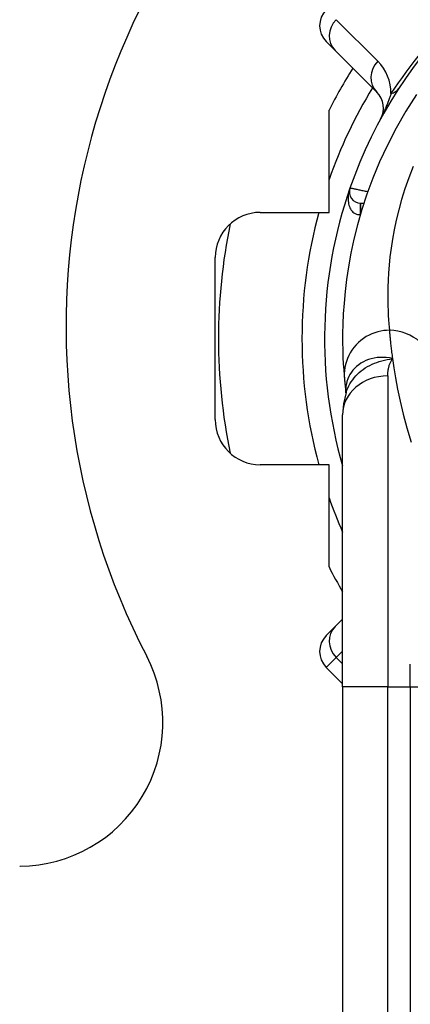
# Model space of a CAD drawing. Header units: inches. Extents: x 5 to 160, y 9 to 87.
# Tile 35 of 203: x 19.024 to 19.364, y 21.717 to 22.575. Entities that reach past the tile are written whole.
import ezdxf

# ---------------------------------------------------------------- set-up
doc = ezdxf.new("R2010")
doc.units = ezdxf.units.IN
doc.header["$MEASUREMENT"] = 0
doc.layers.add('Visible Edges(ANSI)', color=7, linetype='Continuous', lineweight=25)
doc.layers.add('Visible Tangent Edges(ANSI)', color=7, linetype='Continuous', lineweight=25)

msp = doc.modelspace()

# ---------------------------------------------------------------- linework, layer by layer
at = {"layer": 'Visible Edges(ANSI)'}
for p, q in [((19.29896, 22.54816), (19.29115, 22.55598)), ((19.29896, 22.54816), (19.33517, 22.51196)), ((19.29358, 22.40708), (19.29358, 22.49612)), ((19.32108, 22.41519), (19.32401, 22.41519)), ((19.23362, 22.40708), (19.29358, 22.40708)), ((19.19425, 22.22645), (19.19425, 22.36771)), ((19.30831, 22.24982), (19.30831, 22.24977)), ((19.30539, 21.99339), (19.30539, 22.23065)), ((19.29358, 22.18708), (19.23362, 22.18708)), ((19.29358, 22.09803), (19.29358, 22.18708)), ((19.30539, 22.05241), (19.29896, 22.04599)), ((19.29115, 22.03818), (19.29896, 22.04599)), ((19.29115, 22.01034), (19.30539, 21.9961)), ((19.30539, 21.99339), (19.30539, 21.34432))]:
    msp.add_line(p, q, dxfattribs=at)
at = {"layer": 'Visible Edges(ANSI)', "flags": 128}
for points in [[(19.36986, 22.51001), (19.36049, 22.49523), (19.35203, 22.48046), (19.34445, 22.46578), (19.33772, 22.45127), (19.3318, 22.43701), (19.32666, 22.42309), (19.32223, 22.40953), (19.31845, 22.39638), (19.31528, 22.38368), (19.31267, 22.37147), (19.31054, 22.35978), (19.30886, 22.34862), (19.30758, 22.33802), (19.30663, 22.328), (19.30599, 22.31857), (19.3056, 22.30974), (19.30541, 22.30152), (19.3054, 22.29392), (19.30552, 22.28696), (19.30574, 22.28064), (19.30603, 22.27495), (19.30635, 22.26992), (19.30668, 22.26554), (19.30701, 22.26182)], [(19.30701, 22.26182), (19.30704, 22.26148), (19.30707, 22.26113), (19.30711, 22.26076), (19.30715, 22.26038), (19.30718, 22.25998), (19.30722, 22.25957), (19.30727, 22.25914), (19.30731, 22.25871), (19.30736, 22.25825), (19.3074, 22.25779), (19.30745, 22.25731), (19.30751, 22.25681), (19.30756, 22.25631), (19.30762, 22.25578), (19.30767, 22.25525), (19.30773, 22.2547), (19.3078, 22.25414), (19.30786, 22.25356), (19.30793, 22.25297), (19.308, 22.25237), (19.30807, 22.25175), (19.30815, 22.25112), (19.30823, 22.25048), (19.30831, 22.24982)], [(19.30841, 22.25007), (19.30609, 22.24019), (19.30539, 22.23065)]]:
    msp.add_lwpolyline(points, dxfattribs=at)
at = {"layer": 'Visible Edges(ANSI)'}
for centre, radius, start, end in [((19.68925, 22.30808), 0.625, 332.56126, 207.43874), ((19.68925, 22.29708), 0.39961, 106.35177, 160.83542), ((19.30507, 22.5699), 0.01969, 135, 225), ((19.68925, 22.29708), 0.44291, 147.83959, 153.29515), ((19.32125, 22.49804), 0.01969, 331.3611, 45), ((19.68925, 22.29708), 0.39961, 160.83542, 196.1388), ((19.32108, 22.42503), 0.00984, 160.83542, 270), ((19.23362, 22.36771), 0.03937, 90, 180), ((19.68925, 22.29708), 0.49213, 168.27724, 191.72276), ((19.23362, 22.22645), 0.03937, 180, 270), ((19.68925, 22.29708), 0.44291, 206.70485, 209.92643), ((19.30507, 22.02426), 0.01969, 135, 225), ((19.02337, 21.96235), 0.12528, 270.38304, 27.43874), ((19.02383, 21.96208), 0.125, 270, 270.17661)]:
    msp.add_arc(centre, radius, start, end, dxfattribs=at)
at = {"layer": 'Visible Tangent Edges(ANSI)'}
for p, q in [((19.33604, 22.53893), (19.29983, 22.57513)), ((19.32097, 22.40535), (19.32103, 22.41519)), ((19.32108, 22.41519), (19.32108, 22.40572)), ((19.34476, 22.26454), (19.34476, 21.99339)), ((19.29983, 22.01902), (19.30539, 22.02457)), ((19.29983, 22.01902), (19.29115, 22.01034)), ((19.30539, 22.01347), (19.29983, 22.01902)), ((19.36444, 21.99339), (19.36444, 22.01304)), ((19.34476, 21.99339), (19.30539, 21.99339)), ((19.34476, 21.34432), (19.34476, 21.99339)), ((19.34476, 21.99339), (19.36444, 21.99339)), ((19.36444, 21.99339), (19.38413, 21.99339)), ((19.36444, 21.99339), (19.36444, 21.34432))]:
    msp.add_line(p, q, dxfattribs=at)
at = {"layer": 'Visible Tangent Edges(ANSI)', "flags": 128}
for points in [[(19.34757, 22.51064), (19.34732, 22.50991), (19.34707, 22.50917), (19.34681, 22.50842), (19.34655, 22.50766), (19.34627, 22.50689), (19.34599, 22.5061), (19.3457, 22.50531), (19.34541, 22.50451), (19.3451, 22.5037), (19.34479, 22.50288), (19.34447, 22.50204), (19.34414, 22.5012), (19.3438, 22.50034), (19.34345, 22.49947), (19.34309, 22.49857), (19.34271, 22.49767), (19.34232, 22.49674), (19.34192, 22.49578), (19.34149, 22.4948), (19.34104, 22.49379), (19.34056, 22.49273), (19.34004, 22.4916), (19.33943, 22.49035), (19.33853, 22.4886)], [(19.36679, 22.44717), (19.36304, 22.43735), (19.35973, 22.42774), (19.35683, 22.41835), (19.35433, 22.40923), (19.35219, 22.40039), (19.35039, 22.39187), (19.3489, 22.38368), (19.34769, 22.37584), (19.34673, 22.36834), (19.34599, 22.3612), (19.34545, 22.35441), (19.34508, 22.34797), (19.34486, 22.34189), (19.34477, 22.33618), (19.34477, 22.33083), (19.34486, 22.32586), (19.34502, 22.32128), (19.34523, 22.31709), (19.34546, 22.31329), (19.34571, 22.3099), (19.34597, 22.3069), (19.34621, 22.3043)], [(19.31179, 22.42826), (19.3114, 22.42706), (19.31106, 22.42583), (19.31077, 22.4246), (19.31054, 22.42335), (19.31037, 22.42209), (19.31025, 22.42084), (19.3102, 22.41959), (19.31021, 22.41834), (19.31028, 22.41709), (19.31042, 22.41586), (19.31063, 22.41464), (19.31092, 22.41345), (19.31129, 22.4123), (19.31173, 22.41118), (19.31227, 22.41011), (19.31289, 22.40911), (19.31361, 22.40818), (19.31441, 22.40735), (19.31531, 22.40663), (19.31631, 22.40604), (19.31738, 22.40561), (19.31853, 22.40534), (19.31974, 22.40525), (19.32097, 22.40535)], [(19.32734, 22.42503), (19.32636, 22.42524), (19.32537, 22.42544), (19.32439, 22.42565), (19.32342, 22.42585), (19.32247, 22.42605), (19.32154, 22.42625), (19.32063, 22.42644), (19.31974, 22.42662), (19.31888, 22.4268), (19.31805, 22.42697), (19.31726, 22.42714), (19.31651, 22.42729), (19.3158, 22.42744), (19.31514, 22.42757), (19.31453, 22.4277), (19.31397, 22.42781), (19.31347, 22.42792), (19.31304, 22.42801), (19.31266, 22.42808), (19.31235, 22.42815), (19.31211, 22.4282), (19.31193, 22.42823), (19.31182, 22.42825), (19.31179, 22.42826)], [(19.34621, 22.3043), (19.34376, 22.30422), (19.34125, 22.30398), (19.33871, 22.30357), (19.33614, 22.30298), (19.33356, 22.30221), (19.331, 22.30125), (19.32848, 22.30009), (19.32601, 22.29875), (19.32363, 22.29722), (19.32134, 22.2955), (19.31917, 22.29362), (19.31714, 22.29158), (19.31527, 22.28939), (19.31357, 22.28709), (19.31206, 22.28468), (19.31073, 22.28219), (19.30961, 22.27964), (19.30868, 22.27705), (19.30794, 22.27445), (19.3074, 22.27185), (19.30705, 22.26927), (19.30687, 22.26673), (19.30686, 22.26424), (19.30701, 22.26182)], [(19.34621, 22.3043), (19.34626, 22.30372), (19.34631, 22.30309), (19.34637, 22.30243), (19.34643, 22.30172), (19.34649, 22.30098), (19.34656, 22.3002), (19.34663, 22.29938), (19.34671, 22.29852), (19.3468, 22.29762), (19.34689, 22.29668), (19.34698, 22.29571), (19.34709, 22.29469), (19.34719, 22.29364), (19.34731, 22.29255), (19.34743, 22.29143), (19.34756, 22.29026), (19.3477, 22.28906), (19.34785, 22.28782), (19.348, 22.28654), (19.34816, 22.28523), (19.34833, 22.28388), (19.34851, 22.28249), (19.3487, 22.28107), (19.3489, 22.27961)], [(19.3489, 22.27961), (19.34616, 22.28018), (19.34344, 22.28055), (19.34074, 22.28072), (19.33808, 22.2807), (19.33547, 22.28049), (19.33292, 22.28009), (19.33044, 22.27952), (19.32804, 22.27879), (19.32573, 22.27788), (19.32353, 22.27683), (19.32144, 22.27562), (19.31948, 22.27428), (19.31765, 22.27281), (19.31596, 22.27122), (19.31442, 22.26952), (19.31304, 22.26772), (19.31182, 22.26583), (19.31077, 22.26387), (19.3099, 22.26185), (19.3092, 22.25976), (19.30868, 22.25763), (19.30834, 22.25546), (19.30818, 22.25328), (19.30821, 22.2511)], [(19.30841, 22.25007), (19.3091, 22.25202), (19.3099, 22.25394), (19.31082, 22.25582), (19.31184, 22.25765), (19.31296, 22.25944), (19.31418, 22.26117), (19.3155, 22.26284), (19.31691, 22.26445), (19.31841, 22.26599), (19.31999, 22.26746), (19.32166, 22.26886), (19.3234, 22.27019), (19.32522, 22.27143), (19.32711, 22.27259), (19.32906, 22.27366), (19.33106, 22.27465), (19.33312, 22.27555), (19.33523, 22.27636), (19.33739, 22.2771), (19.3396, 22.27775), (19.34186, 22.27833), (19.34416, 22.27883), (19.34651, 22.27925), (19.3489, 22.27961)], [(19.34476, 22.26454), (19.34476, 22.26523), (19.34478, 22.26592), (19.34482, 22.2666), (19.34487, 22.26728), (19.34493, 22.26795), (19.345, 22.26862), (19.3451, 22.26929), (19.3452, 22.26994), (19.34532, 22.2706), (19.34545, 22.27124), (19.3456, 22.27188), (19.34576, 22.27252), (19.34594, 22.27315), (19.34614, 22.27377), (19.34634, 22.27439), (19.34657, 22.27499), (19.34681, 22.2756), (19.34706, 22.27619), (19.34733, 22.27678), (19.34761, 22.27736), (19.34791, 22.27793), (19.34822, 22.2785), (19.34855, 22.27906), (19.3489, 22.27961)], [(19.3489, 22.27961), (19.35006, 22.27164), (19.35153, 22.26277), (19.35335, 22.25306), (19.35558, 22.24254), (19.35827, 22.23126), (19.36149, 22.21926), (19.36532, 22.20664)], [(19.30821, 22.2511), (19.30821, 22.25103), (19.30822, 22.25095), (19.30822, 22.25088), (19.30823, 22.25081), (19.30823, 22.25075), (19.30823, 22.25068), (19.30824, 22.25062), (19.30824, 22.25056), (19.30825, 22.2505), (19.30825, 22.25044), (19.30826, 22.25039), (19.30826, 22.25033), (19.30826, 22.25028), (19.30827, 22.25023), (19.30827, 22.25018), (19.30827, 22.25014), (19.30828, 22.25009), (19.30828, 22.25005), (19.30829, 22.25001), (19.30829, 22.24997), (19.3083, 22.24993), (19.3083, 22.24989), (19.3083, 22.24986), (19.30831, 22.24982)]]:
    msp.add_lwpolyline(points, dxfattribs=at)
at = {"layer": 'Visible Tangent Edges(ANSI)'}
for centre, radius, start, end in [((19.71535, 22.27098), 0.43898, 123.09006, 146.90994), ((19.3082, 22.51109), 0.03937, 359.34131, 45), ((19.68925, 22.29708), 0.41929, 148.5764, 160.67592), ((19.68925, 22.29708), 0.41929, 164.7906, 195.2094), ((19.68925, 22.29708), 0.41929, 199.32408, 203.72417)]:
    msp.add_arc(centre, radius, start, end, dxfattribs=at)
for centre, major_axis, ratio, start_param, end_param in [((19.31288, 22.56208), (-0.01392, -0.01392), 0.937622, 4.712389, 6.283185), ((19.34909, 22.52588), (-0.01392, -0.01392), 0.937622, 4.712389, 6.283185), ((19.32147, 22.53674), (0.03298, -0.02149), 0.48633, 5.873981, 6.283185), ((19.34621, 22.26544), (0.0392, 0.00362), 0.987056, 0, 1.480007), ((19.34476, 22.23065), (-0.03937, 0), 0.860915, 4.712389, 6.283185), ((19.1119, 22.23706), (0.19646, 0.01245), 0.394768, 0.00408, 0.020515), ((19.31288, 22.03207), (-0.01392, 0.01392), 0.937622, 0, 1.570796)]:
    msp.add_ellipse(centre, major_axis=major_axis, ratio=ratio, start_param=start_param, end_param=end_param, dxfattribs=at)

doc.saveas('drawing.dxf')
